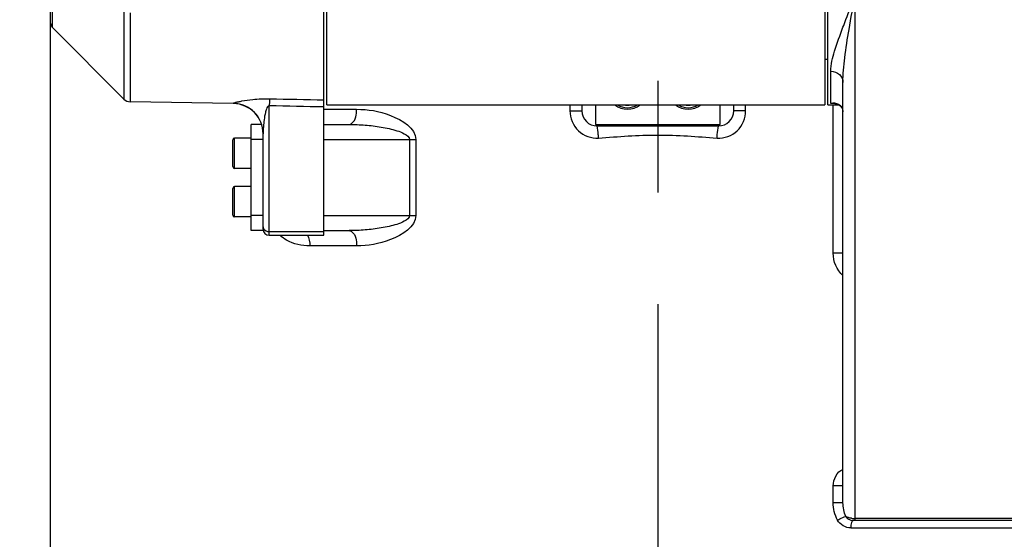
# Model space of a CAD drawing. Header units: millimetres. Extents: x 0 to 63602708652, y -107871309221 to 6308.
# Tile 3 of 74: x 2215 to 2539, y 3827 to 3999. Entities that reach past the tile are written whole.
import ezdxf

# ---------------------------------------------------------------- set-up
doc = ezdxf.new("R2010")
doc.units = ezdxf.units.MM
doc.header["$LTSCALE"] = 490.4625
doc.linetypes.add('CENTER', pattern=[0.6, 0.375, -0.075, 0.075, -0.075])
doc.layers.get('0').update_dxf_attribs({"linetype": 'CONTINUOUS'})
for name, color, linetype in [('304101000401_DXF_AXIS', 7, 'CONTINUOUS'), ('304102000107DXF_CONTINUOUS_LINE', 7, 'CONTINUOUS'), ('304102000109DXF_CONTINUOUS_LINE', 7, 'CONTINUOUS'), ('304102000110_DXF_DIMENSION', 7, 'CONTINUOUS'), ('304102000114DXF_CONTINUOUS_LINE', 7, 'CONTINUOUS'), ('304103000063_DXF_DIMENSION', 7, 'CONTINUOUS'), ('304105000281DXF_CONTINUOUS_LINE', 7, 'CONTINUOUS'), ('304107000046DXF_CONTINUOUS_LINE', 7, 'CONTINUOUS'), ('304301000086DXF_CONTINUOUS_LINE', 7, 'CONTINUOUS'), ('501023000078DXF_CONTINUOUS_LINE', 7, 'CONTINUOUS'), ('501024000015DXF_CONTINUOUS_LINE', 7, 'CONTINUOUS'), ('504021000002DXF_CONTINUOUS_LINE', 7, 'CONTINUOUS')]:
    doc.layers.add(name, color=color, linetype=linetype)
doc.styles.get("Standard").update_dxf_attribs({"font": 'txt', "width": 0.7})
doc.dimstyles.new('DIMSTYLE_2', dxfattribs={"dimtxt": 75, "dimasz": 45, "dimexe": 2, "dimexo": 0.2, "dimgap": 2.5, "dimtad": 1, "dimdsep": 46, "dimtxsty": 'Standard', "dimblk": '_FILLED', "dimblk1": '_FILLED', "dimblk2": '_FILLED', "dimcen": 0.09, "dimclrt": 5, "dimazin": 2, "dimtp": 0.01, "dimtm": 0.01, "dimtfac": 1, "dimtofl": 0, "dimtmove": 0, "dimatfit": 3, "dimldrblk": '_FILLED', "dimfxl": 0, "dimtolj": 1, "dimarcsym": 0})
doc.dimstyles.new('DIMSTYLE_3', dxfattribs={"dimtxt": 75, "dimasz": 45, "dimexe": 2, "dimexo": 0.2, "dimgap": 2.5, "dimtad": 1, "dimdec": 0, "dimdsep": 46, "dimtxsty": 'Standard', "dimblk": '_FILLED', "dimblk1": '_FILLED', "dimblk2": '_FILLED', "dimcen": 0.09, "dimclrt": 5, "dimazin": 2, "dimtfac": 1, "dimtdec": 0, "dimtofl": 0, "dimtmove": 0, "dimatfit": 3, "dimldrblk": '_FILLED', "dimfxl": 0, "dimtolj": 1, "dimarcsym": 0})

# ---------------------------------------------------------------- blocks, each defined once
blk = doc.blocks.new('_FILLED')
at = {"color": 0, "linetype": 'ByBlock'}
blk.add_solid([(0, 0), (-1, 0.1667), (-1, -0.1667)], dxfattribs=at)
blk = doc.blocks.new('*D29')
at = {"layer": '304103000063_DXF_DIMENSION', "color": 2, "linetype": 'Continuous', "transparency": 16777216}
for p, q in [((2365.85, 5311.48), (1926.27, 5311.48)), ((1941.27, 5311.48), (1941.27, 4418.48)), ((1941.27, 3525.48), (1941.27, 4418.48)), ((2208.14, 3525.48), (1926.27, 3525.48))]:
    blk.add_line(p, q, dxfattribs=at)
at = {"layer": '304103000063_DXF_DIMENSION', "color": 2, "linetype": 'Continuous', "transparency": 16777216, "xscale": 45, "yscale": 45, "zscale": 45}
for p, rotation in [((1941.27, 5311.48), 90), ((1941.27, 3525.48), 270)]:
    blk.add_blockref('_FILLED', p, dxfattribs=dict(at, rotation=rotation))
blk = doc.blocks.new('*D30')
at = {"layer": '304102000110_DXF_DIMENSION', "color": 2, "linetype": 'Continuous', "transparency": 16777216}
for p, q in [((2863.35, 4027.19), (2863.35, 3113.83)), ((2184.85, 3523.98), (2184.85, 3113.83)), ((2184.85, 3128.83), (2524.1, 3128.83)), ((2863.35, 3128.83), (2524.1, 3128.83))]:
    blk.add_line(p, q, dxfattribs=at)
at = {"layer": '304102000110_DXF_DIMENSION', "color": 2, "linetype": 'Continuous', "transparency": 16777216, "xscale": 45, "yscale": 45, "zscale": 45, "rotation": 180}
blk.add_blockref('_FILLED', (2184.85, 3128.83), dxfattribs=at)
at = {"layer": '304102000110_DXF_DIMENSION', "color": 2, "linetype": 'Continuous', "transparency": 16777216, "xscale": 45, "yscale": 45, "zscale": 45}
blk.add_blockref('_FILLED', (2863.35, 3128.83), dxfattribs=at)

msp = doc.modelspace()

# ---------------------------------------------------------------- linework, layer by layer
at = {"layer": '304101000401_DXF_AXIS', "color": 7, "linetype": 'CENTER'}
msp.add_line((2424.846, 4493.305), (2424.846, 3502.978), dxfattribs=at)
at = {"layer": '304102000107DXF_CONTINUOUS_LINE', "color": 7, "linetype": 'Continuous'}
for p, q in [((2480.846, 3970.48), (2480.846, 4275.184)), ((2224.846, 3823.478), (2224.846, 3997.307)), ((2485.846, 3839.305), (2485.846, 3977.795)), ((2399.846, 3970.478), (2399.846, 3968.478)), ((2449.846, 3968.478), (2449.846, 3970.478)), ((2480.846, 3970.478), (2484.482, 3970.478)), ((2482.591, 3970.944), (2483.664, 3970.808)), ((2314.846, 3963.978), (2323.155, 3963.978)), ((2314.846, 3928.978), (2323.156, 3928.978)), ((2622.346, 3833.478), (2489.194, 3833.478))]:
    msp.add_line(p, q, dxfattribs=at)
at = {"layer": '304102000107DXF_CONTINUOUS_LINE', "color": 9, "linetype": 'Continuous'}
for p, q in [((2489.846, 3834.063), (2489.846, 4006.742)), ((2481.846, 3970.915), (2481.846, 3981.51)), ((2395.922, 3970.478), (2395.922, 3968.478)), ((2453.77, 3968.478), (2453.77, 3970.478)), ((2482.568, 3970.944), (2481.846, 3970.915)), ((2482.814, 3970.915), (2481.846, 3970.915)), ((2482.594, 3970.944), (2482.568, 3970.944)), ((2482.624, 3921.546), (2482.624, 3970.478)), ((2314.846, 3968.978), (2325.636, 3968.978)), ((2395.922, 3968.478), (2399.846, 3968.478)), ((2453.77, 3968.478), (2449.846, 3968.478)), ((2314.846, 3958.978), (2345.102, 3958.978)), ((2343.109, 3958.978), (2343.109, 3933.978)), ((2345.102, 3958.978), (2345.102, 3933.978)), ((2314.846, 3933.978), (2345.102, 3933.978)), ((2325.636, 3923.978), (2310.234, 3923.978)), ((2485.846, 3921.546), (2482.624, 3921.546)), ((2485.846, 3844.859), (2482.624, 3844.859)), ((2482.624, 3839.305), (2482.624, 3844.859)), ((2485.846, 3839.305), (2482.624, 3839.305)), ((2593.633, 3834.063), (2489.846, 3834.063)), ((2489.846, 3833.744), (2489.846, 3834.063)), ((2488.401, 3830.978), (2624.846, 3830.978)), ((2489.846, 3833.478), (2489.846, 3833.744))]:
    msp.add_line(p, q, dxfattribs=at)
at = {"layer": '304102000107DXF_CONTINUOUS_LINE', "color": 7, "linetype": 'Continuous'}
msp.add_lwpolyline([(2483.664, 3970.808), (2484.48, 3970.48), (2485.116, 3969.998), (2485.574, 3969.362), (2485.827, 3968.509), (2485.846, 3968.176)], dxfattribs=at)
for centre, start, end in [((2404.847, 3968.479), 180.00661, 269.99339), ((2444.846, 3968.479), 270.00661, 359.99339)]:
    msp.add_arc(centre, 5.001, start, end, dxfattribs=at)
at = {"layer": '304102000107DXF_CONTINUOUS_LINE', "color": 9, "linetype": 'Continuous'}
for centre, radius, start, end in [((2483.291, 3968.274), 2.54, 23.78079, 31.78705), ((2483.152, 3968.212), 2.692, 13.90944, 23.77707), ((2489.817, 3841.986), 7.921, 261.74956, 266.01891), ((2489.849, 3842.388), 8.324, 265.98928, 269.98096)]:
    msp.add_arc(centre, radius, start, end, dxfattribs=at)
for points, knots in [([(2485.846, 3995.993), (2486.163, 3996.838), (2487.514, 4000.415), (2488.862, 4003.992), (2489.846, 4006.742)], [0, 0, 0, 0, 0.2361436, 1, 1, 1, 1]), ([(2481.846, 3981.51), (2481.846, 3983.743), (2483.149, 3988.693), (2484.867, 3993.381), (2485.846, 3995.993)], [0, 0, 0, 0, 0.4444911, 1, 1, 1, 1]), ([(2481.846, 3981.51), (2482.856, 3981.51), (2484.92, 3980.785), (2485.846, 3978.754), (2485.846, 3977.795)], [0, 0, 0, 0, 0.5130375, 1, 1, 1, 1]), ([(2323.155, 3963.978), (2323.496, 3963.978), (2325.391, 3964.95), (2325.636, 3967.356), (2325.636, 3968.978)], [0, 0, 0, 0, 0.1736448, 1, 1, 1, 1]), ([(2325.636, 3968.978), (2329.411, 3968.978), (2336.428, 3967.925), (2345.102, 3962.817), (2345.102, 3958.978)], [0, 0, 0, 0, 0.4958406, 1, 1, 1, 1]), ([(2395.922, 3968.478), (2395.922, 3966.103), (2397.883, 3961.128), (2402.981, 3959.316), (2405.334, 3959.495)], [0, 0, 0, 0, 0.5016883, 1, 1, 1, 1]), ([(2444.358, 3959.495), (2446.711, 3959.316), (2451.809, 3961.128), (2453.77, 3966.103), (2453.77, 3968.478)], [0, 0, 0, 0, 0.4983118, 1, 1, 1, 1]), ([(2323.155, 3963.978), (2324.914, 3963.978), (2328.447, 3963.827), (2333.681, 3963.207), (2338.125, 3962.224), (2341.259, 3961.086), (2343.109, 3959.848), (2343.109, 3958.978)], [0, 0, 0, 0, 0.2489825, 0.4992151, 0.7506058, 0.8768757, 1, 1, 1, 1]), ([(2405.334, 3959.495), (2405.306, 3959.876), (2405.19, 3961.209), (2405.037, 3962.542), (2404.846, 3963.478)], [0, 0, 0, 0, 0.2857243, 1, 1, 1, 1]), ([(2405.334, 3959.495), (2411.828, 3959.987), (2424.846, 3960.951), (2437.865, 3959.987), (2444.358, 3959.495)], [0, 0, 0, 0, 0.5, 1, 1, 1, 1]), ([(2444.358, 3959.495), (2444.386, 3959.876), (2444.502, 3961.209), (2444.656, 3962.542), (2444.846, 3963.478)], [0, 0, 0, 0, 0.2857241, 1, 1, 1, 1]), ([(2343.109, 3933.978), (2343.107, 3933.106), (2341.251, 3931.869), (2338.116, 3930.73), (2333.675, 3929.749), (2328.444, 3929.13), (2324.913, 3928.978), (2323.156, 3928.978)], [0, 0, 0, 0, 0.123614, 0.2498452, 0.5010849, 0.7511664, 1, 1, 1, 1]), ([(2345.102, 3933.978), (2345.093, 3930.139), (2336.433, 3925.032), (2329.411, 3923.978), (2325.636, 3923.978)], [0, 0, 0, 0, 0.5041518, 1, 1, 1, 1]), ([(2323.155, 3928.978), (2323.496, 3928.978), (2325.391, 3928.007), (2325.636, 3925.601), (2325.636, 3923.978)], [0, 0, 0, 0, 0.1736448, 1, 1, 1, 1]), ([(2310.234, 3923.978), (2307.605, 3923.978), (2303.916, 3924.717), (2301.012, 3926.809), (2300.345, 3927.437)], [0, 0, 0, 0, 0.7417429, 1, 1, 1, 1]), ([(2484.077, 3833.552), (2484.327, 3833.7), (2485.186, 3834.163), (2486.074, 3834.64), (2486.751, 3834.765)], [0, 0, 0, 0, 0.2970303, 1, 1, 1, 1])]:
    msp.add_open_spline(points, degree=3, knots=knots, dxfattribs=at)
for points in [[(2487.846, 3995.305), (2488.491, 3999.121), (2489.181, 4002.929), (2489.846, 4006.742)], [(2486.438, 3985.959), (2486.823, 3989.086), (2487.321, 3992.199), (2487.846, 3995.305)], [(2485.846, 3977.795), (2485.846, 3980.524), (2486.106, 3983.251), (2486.438, 3985.959)], [(2484.451, 3970.55), (2483.685, 3970.977), (2482.71, 3971.067), (2481.846, 3970.915)], [(2485.45, 3969.611), (2485.209, 3970), (2484.85, 3970.328), (2484.451, 3970.55)], [(2309.412, 3927.484), (2310.001, 3926.438), (2310.234, 3925.179), (2310.234, 3923.978)], [(2485.812, 3914.165), (2483.792, 3915.926), (2482.624, 3918.866), (2482.624, 3921.546)], [(2482.624, 3844.859), (2482.624, 3846.951), (2483.845, 3849.606), (2485.835, 3850.249)], [(2484.076, 3833.552), (2483.147, 3835.298), (2482.624, 3837.327), (2482.624, 3839.305)], [(2486.751, 3834.765), (2486.164, 3836.192), (2485.846, 3837.762), (2485.846, 3839.305)], [(2486.751, 3834.765), (2487.199, 3833.961), (2488.274, 3833.478), (2489.195, 3833.479)], [(2488.68, 3834.147), (2488.012, 3834.244), (2487.334, 3834.424), (2486.751, 3834.765)], [(2488.401, 3830.978), (2486.723, 3830.976), (2484.865, 3832.072), (2484.076, 3833.552)], [(2488.633, 3832.746), (2488.453, 3832.18), (2488.4, 3831.573), (2488.401, 3830.978)], [(2489.195, 3833.478), (2488.887, 3833.478), (2488.726, 3833.04), (2488.633, 3832.746)]]:
    msp.add_open_spline(points, degree=3, dxfattribs=at)
at = {"layer": '304102000107DXF_CONTINUOUS_LINE', "color": 7, "linetype": 'Continuous'}
msp.add_open_spline([(2404.846, 3963.478), (2418.179, 3963.471), (2431.513, 3963.471), (2444.846, 3963.478)], degree=3, dxfattribs=at)
at = {"layer": '304102000109DXF_CONTINUOUS_LINE', "color": 7, "linetype": 'Continuous'}
for p, q in [((2314.846, 3927.478), (2314.846, 4280.613)), ((2224.846, 3997.307), (2224.846, 4208.719)), ((2225.432, 3995.893), (2248.989, 3972.335)), ((2285.021, 3970.864), (2251.058, 3971.457)), ((2294.846, 3929.478), (2294.846, 3960.908)), ((2296.846, 3927.478), (2314.846, 3927.478))]:
    msp.add_line(p, q, dxfattribs=at)
at = {"layer": '304102000109DXF_CONTINUOUS_LINE', "color": 9, "linetype": 'Continuous'}
for p, q in [((2225.432, 3995.893), (2225.432, 4019.517)), ((2248.989, 4001.482), (2248.989, 3972.335)), ((2251.058, 4000.789), (2251.058, 3971.457)), ((2285.021, 3970.904), (2285.021, 3970.864)), ((2296.846, 3927.478), (2296.846, 3970.108)), ((2296.846, 3928.648), (2314.846, 3928.648))]:
    msp.add_line(p, q, dxfattribs=at)
at = {"layer": '304102000109DXF_CONTINUOUS_LINE', "color": 7, "linetype": 'Continuous'}
for centre, radius, start, end in [((2226.846, 3997.307), 2, 180, 225.00001), ((2251.11, 3974.457), 3, 225.00001, 269), ((2284.846, 3960.866), 10, 359.99987, 89), ((2296.846, 3929.478), 2, 180, 270)]:
    msp.add_arc(centre, radius, start, end, dxfattribs=at)
at = {"layer": '304102000109DXF_CONTINUOUS_LINE', "color": 9, "linetype": 'Continuous'}
msp.add_arc((2284.846, 3960.906), 10, 0.0134, 89.0013, dxfattribs=at)
for points, knots in [([(2297.021, 3972.337), (2295.151, 3972.377), (2292.056, 3972.245), (2288.552, 3971.763), (2286.693, 3971.38), (2285.78, 3971.199), (2285.363, 3971.025), (2285.021, 3970.971), (2285.021, 3970.904)], [0, 0, 0, 0, 0.4623499, 0.7659422, 0.8671151, 0.9392398, 0.9834793, 1, 1, 1, 1]), ([(2296.846, 3970.108), (2296.39, 3970.169), (2295.897, 3969.019), (2295.478, 3967.577), (2294.988, 3964.764), (2294.846, 3962.457), (2294.846, 3960.908)], [0, 0, 0, 0, 0.143151, 0.2704535, 0.517932, 1, 1, 1, 1]), ([(2297.021, 3972.337), (2297.002, 3972.24), (2296.917, 3971.498), (2296.88, 3970.753), (2296.846, 3970.108)], [0, 0, 0, 0, 0.1329651, 1, 1, 1, 1]), ([(2294.846, 3930.18), (2294.846, 3930.08), (2294.873, 3929.876), (2294.949, 3929.685), (2294.998, 3929.594)], [0, 0, 0, 0, 0.4927119, 1, 1, 1, 1])]:
    msp.add_open_spline(points, degree=3, knots=knots, dxfattribs=at)
for points in [[(2314.846, 3969.723), (2308.846, 3969.851), (2302.846, 3969.979), (2296.846, 3970.108)], [(2314.846, 3971.96), (2308.904, 3972.086), (2302.963, 3972.211), (2297.021, 3972.337)], [(2294.998, 3929.594), (2295.327, 3928.985), (2296.154, 3928.648), (2296.846, 3928.648)]]:
    msp.add_open_spline(points, degree=3, dxfattribs=at)
at = {"layer": '304102000114DXF_CONTINUOUS_LINE', "color": 7, "linetype": 'Continuous'}
for p, q in [((2315.846, 3970.478), (2315.846, 4280.501)), ((2479.846, 4121.478), (2479.846, 3970.48)), ((2315.846, 3970.478), (2479.846, 3970.478))]:
    msp.add_line(p, q, dxfattribs=at)
at = {"layer": '304105000281DXF_CONTINUOUS_LINE', "color": 7, "linetype": 'Continuous'}
for p, q in [((2294.287, 3963.978), (2290.846, 3963.978)), ((2290.846, 3928.978), (2290.846, 3963.978)), ((2294.846, 3928.978), (2290.846, 3928.978)), ((2294.846, 3929.474), (2294.846, 3928.978))]:
    msp.add_line(p, q, dxfattribs=at)
at = {"layer": '304105000281DXF_CONTINUOUS_LINE', "color": 9, "linetype": 'Continuous'}
for p, q in [((2294.846, 3958.978), (2290.846, 3958.978)), ((2294.846, 3933.978), (2290.846, 3933.978))]:
    msp.add_line(p, q, dxfattribs=at)
at = {"layer": '304107000046DXF_CONTINUOUS_LINE', "color": 7, "linetype": 'Continuous'}
for p, q in [((2404.346, 3970.478), (2404.346, 3963.978)), ((2445.346, 3963.978), (2445.346, 3970.478)), ((2404.346, 3963.978), (2445.346, 3963.978))]:
    msp.add_line(p, q, dxfattribs=at)
for centre in [(2414.846, 3975.478), (2434.846, 3975.478)]:
    msp.add_arc(centre, 6.5, 230.31723, 309.68277, dxfattribs=at)
at = {"layer": '304301000086DXF_CONTINUOUS_LINE', "color": 7, "linetype": 'Continuous'}
msp.add_line((2479.846, 3985.478), (2480.846, 3985.478), dxfattribs=at)
at = {"layer": '501023000078DXF_CONTINUOUS_LINE', "color": 7, "linetype": 'Continuous'}
for p, q in [((2284.846, 3950.078), (2284.846, 3958.878)), ((2290.846, 3959.478), (2285.446, 3959.478)), ((2290.846, 3949.478), (2285.446, 3949.478)), ((2284.846, 3934.078), (2284.846, 3942.878)), ((2290.846, 3943.478), (2285.446, 3943.478)), ((2290.846, 3933.478), (2285.446, 3933.478))]:
    msp.add_line(p, q, dxfattribs=at)
at = {"layer": '501023000078DXF_CONTINUOUS_LINE', "color": 9, "linetype": 'Continuous'}
for p, q in [((2285.446, 3949.478), (2285.446, 3959.478)), ((2285.446, 3933.478), (2285.446, 3943.478))]:
    msp.add_line(p, q, dxfattribs=at)
at = {"layer": '501023000078DXF_CONTINUOUS_LINE', "color": 7, "linetype": 'Continuous'}
for centre, start, end in [((2285.446, 3958.878), 90, 180), ((2285.446, 3950.078), 180, 270), ((2285.446, 3942.878), 90, 180), ((2285.446, 3934.078), 180, 270)]:
    msp.add_arc(centre, 0.6, start, end, dxfattribs=at)
at = {"layer": '501024000015DXF_CONTINUOUS_LINE', "color": 7, "linetype": 'Continuous'}
for centre in [(2414.846, 3975.478), (2434.846, 3975.478)]:
    msp.add_arc(centre, 5.152, 256.27649, 283.72351, dxfattribs=at)
at = {"layer": '501024000015DXF_CONTINUOUS_LINE', "color": 9, "linetype": 'Continuous'}
for centre in [(2414.846, 3975.478), (2434.846, 3975.478)]:
    msp.add_arc(centre, 5.136, 256.86685, 283.13313, dxfattribs=at)
at = {"layer": '504021000002DXF_CONTINUOUS_LINE', "color": 7, "linetype": 'Continuous'}
for centre in [(2414.846, 3975.478), (2434.846, 3975.478)]:
    msp.add_arc(centre, 6, 236.51675, 303.48325, dxfattribs=at)

# ---------------------------------------------------------------- dimensions: what is measured, and where the dimension line sits
at = {"layer": '304102000110_DXF_DIMENSION', "color": 2, "linetype": 'Continuous'}
dim = msp.add_linear_dim(base=(2184.846166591, 3128.828005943), p1=(2863.346166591, 4027.393674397), p2=(2184.846166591, 3524.178430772), angle=180, dimstyle='DIMSTYLE_3', dxfattribs=at)
dim.commit()
dim.dimension.update_dxf_attribs({"geometry": '*D30', "text_midpoint": (2445.346166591, 3128.828005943), "dimtype": 160})
at = {"layer": '304103000063_DXF_DIMENSION', "color": 2, "linetype": 'Continuous'}
dim = msp.add_linear_dim(base=(1941.273, 5311.478), p1=(2208.337, 3525.478), p2=(2366.046, 5311.478), angle=90, dimstyle='DIMSTYLE_2', dxfattribs=at)
dim.commit()
dim.dimension.update_dxf_attribs({"geometry": '*D29', "text_midpoint": (1941.273, 4110.87), "dimtype": 160})

doc.saveas('drawing.dxf')
